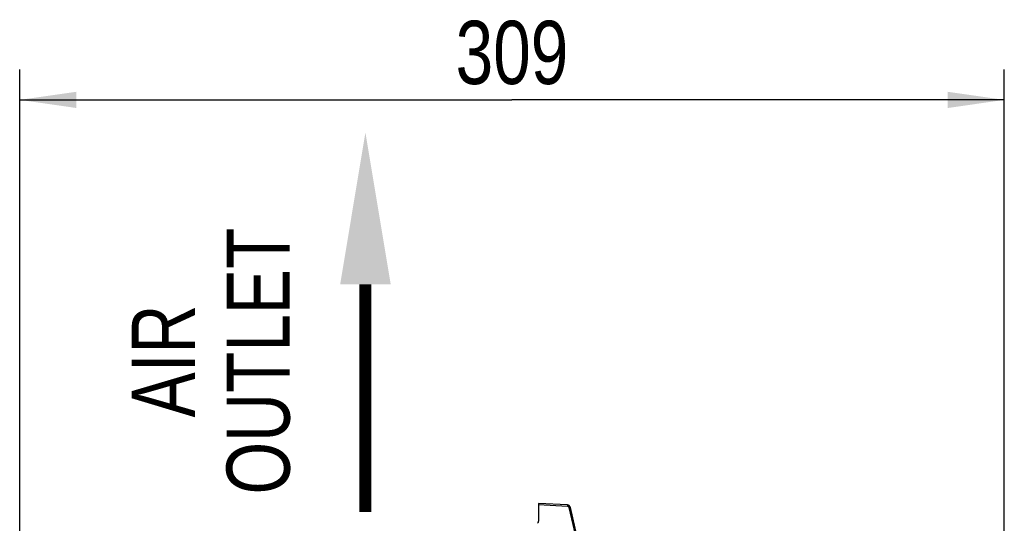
# Model space of a CAD drawing. Header units: inches. Extents: x 0 to 117, y 0 to 83.
# Tile 25 of 60: x 46.07 to 58.25, y 55.5 to 61.72. Entities that reach past the tile are written whole.
import ezdxf

# ---------------------------------------------------------------- set-up
doc = ezdxf.new("R2010")
doc.units = ezdxf.units.IN
doc.header["$LTSCALE"] = 6.431102
doc.header["$MEASUREMENT"] = 0
doc.layers.get('0').update_dxf_attribs({"linetype": 'CONTINUOUS'})
doc.styles.get("Standard").update_dxf_attribs({"font": 'txt', "width": 0.8})
doc.styles.add('TEXTSTYLE_6', font='txt', dxfattribs={"width": 0.8})
doc.dimstyles.new('DIMSTYLE_1', dxfattribs={"dimtxt": 0.78125, "dimasz": 0.7, "dimexe": 0.18, "dimexo": 0.0625, "dimgap": 0.09, "dimtad": 1, "dimdec": 0, "dimzin": 4, "dimdsep": 46, "dimtxsty": 'STANDARD', "dimblk": '_FILLED', "dimblk1": '_FILLED', "dimblk2": '_FILLED', "dimcen": 0.09, "dimadec": 0, "dimazin": 0, "dimtfac": 1, "dimtdec": 0, "dimtofl": 0, "dimtmove": 0, "dimatfit": 3, "dimldrblk": '_FILLED', "dimfxl": 1, "dimtolj": 1, "dimtzin": 4, "dimarcsym": 0})

# ---------------------------------------------------------------- blocks, each defined once
blk = doc.blocks.new('_FILLED')
at = {"color": 0, "linetype": 'BYBLOCK'}
blk.add_solid([(0, 0), (-1, 0.143), (-1, -0.143)], dxfattribs=at)
blk = doc.blocks.new('*D12')
at = {"color": 7, "linetype": 'CONTINUOUS'}
for p, q in [((46.072, 55.31), (46.072, 61.108)), ((58.249, 53.473), (58.249, 61.108)), ((46.072, 60.733), (52.16, 60.733)), ((58.249, 60.733), (52.16, 60.733))]:
    blk.add_line(p, q, dxfattribs=at)
at = {"color": 7, "linetype": 'CONTINUOUS', "xscale": 0.7, "yscale": 0.7, "zscale": 0.7, "rotation": 180}
blk.add_blockref('_FILLED', (46.072, 60.733), dxfattribs=at)
at = {"color": 7, "linetype": 'CONTINUOUS', "xscale": 0.7, "yscale": 0.7, "zscale": 0.7}
blk.add_blockref('_FILLED', (58.249, 60.733), dxfattribs=at)
at = {"color": 7, "linetype": 'CONTINUOUS', "insert": (52.16, 61.71), "char_height": 0.7812, "width": 1.875, "attachment_point": 2, "line_spacing_factor": 0.9}
blk.add_mtext('309', dxfattribs=at)
blk = doc.blocks.new('SYMBOL_1_BL2', base_point=(50.347, 57.986))
at = {"color": 7, "linetype": 'CONTINUOUS', "const_width": 0.15}
blk.add_lwpolyline([(50.347, 58.455), (50.347, 55.642)], dxfattribs=at)
at = {"color": 7, "linetype": 'CONTINUOUS'}
blk.add_solid([(50.66, 58.455), (50.347, 60.33), (50.035, 58.455)], dxfattribs=at)

msp = doc.modelspace()

# ---------------------------------------------------------------- linework, layer by layer
at = {"color": 7, "linetype": 'CONTINUOUS'}
for p, q in [((52.4889, 55.7473), (52.4889, 55.5296)), ((52.8459, 55.7286), (52.4889, 55.7473)), ((52.4889, 55.7327), (52.8459, 55.714)), ((52.864, 55.6988), (53.0024, 55.0994)), ((53.0207, 55.0984), (52.8822, 55.6982))]:
    msp.add_line(p, q, dxfattribs=at)
for centre, start, end in [((52.8438, 55.6893), 13, 87), ((52.4496, 55.5296), 315, 360)]:
    msp.add_arc(centre, 0.0394, start, end, dxfattribs=at)
for points, knots in [([(52.8459, 55.7286), (52.8468, 55.7286), (52.8451, 55.7219), (52.846, 55.7191), (52.8458, 55.7158)], [0, 0, 0, 0, 0.215282, 1, 1, 1, 1]), ([(52.8459, 55.714), (52.8499, 55.7138), (52.8581, 55.713), (52.8617, 55.7036), (52.8603, 55.7005)], [0, 0, 0, 0, 0.5351898, 1, 1, 1, 1]), ([(52.8822, 55.6982), (52.8821, 55.6987), (52.8779, 55.7025), (52.8717, 55.7), (52.8675, 55.6983)], [0, 0, 0, 0, 0.1127249, 1, 1, 1, 1])]:
    msp.add_open_spline(points, degree=3, knots=knots, dxfattribs=at)

# ---------------------------------------------------------------- block references
msp.add_blockref('SYMBOL_1_BL2', (50.3472, 57.9859), dxfattribs=at)

# ---------------------------------------------------------------- texts
at = {"color": 7, "linetype": 'CONTINUOUS', "insert": (47.4578, 57.5064), "char_height": 0.78125, "width": 3.541667, "attachment_point": 2, "rotation": 90, "line_spacing_factor": 0.9, "style": 'TEXTSTYLE_6'}
msp.add_mtext('AIR \\POUTLET', dxfattribs=at)

# ---------------------------------------------------------------- dimensions: what is measured, and where the dimension line sits
at = {"color": 7, "linetype": 'CONTINUOUS'}
dim = msp.add_linear_dim(base=(58.2488, 60.7333), p1=(46.0716, 55.3095), p2=(58.2488, 53.4729), dimstyle='DIMSTYLE_1', dxfattribs=at)
dim.commit()
dim.dimension.update_dxf_attribs({"geometry": '*D12', "text_midpoint": (51.2227, 61.3193), "dimtype": 160})

doc.saveas('drawing.dxf')
